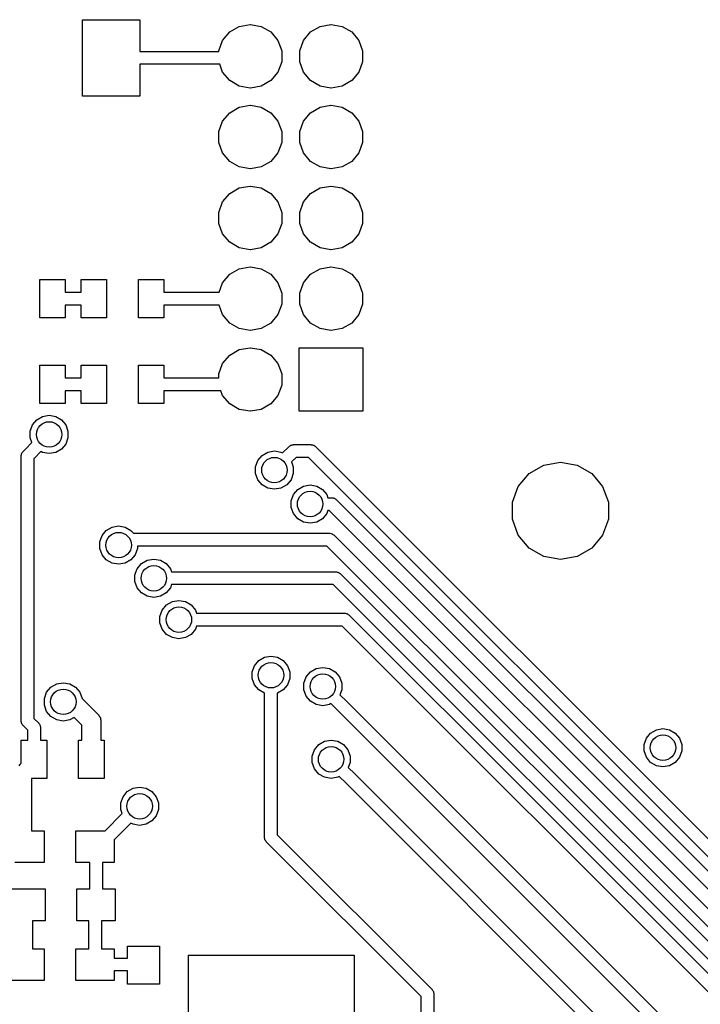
# Model space of a CAD drawing. Extents: x 85.4 to 167.1, y -165.3 to -88.8.
# Tile 14 of 17: x 138.6 to 149.3, y -106.1 to -90.7. Entities that reach past the tile are written whole.
import ezdxf

# ---------------------------------------------------------------- set-up
doc = ezdxf.new("R2010")
doc.units = 0
doc.header["$MEASUREMENT"] = 0
doc.layers.add('BLACK', color=7, linetype='CONTINUOUS')

msp = doc.modelspace()

# ---------------------------------------------------------------- linework, layer by layer
at = {"layer": 'Black'}
for p, q in [((139.55, -91.8545), (139.55, -90.6545)), ((139.55, -90.6545), (140.45, -90.6545)), ((140.45, -90.6545), (140.45, -91.1545)), ((141.862, -90.8461), (142.012, -90.7592)), ((142.012, -90.7592), (142.183, -90.7291)), ((142.183, -90.7291), (142.187, -90.7291)), ((142.187, -90.7291), (142.358, -90.7592)), ((142.358, -90.7592), (142.509, -90.8461)), ((143.132, -90.8461), (143.282, -90.7592)), ((143.282, -90.7592), (143.453, -90.7291)), ((143.453, -90.7291), (143.457, -90.7291)), ((143.457, -90.7291), (143.628, -90.7592)), ((143.628, -90.7592), (143.779, -90.8461)), ((141.691, -91.1423), (141.75, -90.9791)), ((141.75, -90.9791), (141.862, -90.8461)), ((142.509, -90.8461), (142.62, -90.9791)), ((142.62, -90.9791), (142.68, -91.1423)), ((142.961, -91.1423), (143.02, -90.9791)), ((143.02, -90.9791), (143.132, -90.8461)), ((143.779, -90.8461), (143.89, -90.9791)), ((143.89, -90.9791), (143.95, -91.1423)), ((140.45, -91.1545), (141.691, -91.1545)), ((141.691, -91.1545), (141.691, -91.1423)), ((142.68, -91.1423), (142.68, -91.3159)), ((142.961, -91.3159), (142.961, -91.1423)), ((143.95, -91.1423), (143.95, -91.3159)), ((141.705, -91.3545), (140.45, -91.3545)), ((140.45, -91.3545), (140.45, -91.8545)), ((141.75, -91.4791), (141.705, -91.3545)), ((142.68, -91.3159), (142.62, -91.4791)), ((143.02, -91.4791), (142.961, -91.3159)), ((143.95, -91.3159), (143.89, -91.4791)), ((141.862, -91.6121), (141.75, -91.4791)), ((142.62, -91.4791), (142.509, -91.6121)), ((143.132, -91.6121), (143.02, -91.4791)), ((143.89, -91.4791), (143.779, -91.6121)), ((142.012, -91.6989), (141.862, -91.6121)), ((142.183, -91.7291), (142.012, -91.6989)), ((142.187, -91.7291), (142.183, -91.7291)), ((142.358, -91.6989), (142.187, -91.7291)), ((142.509, -91.6121), (142.358, -91.6989)), ((143.282, -91.6989), (143.132, -91.6121)), ((143.453, -91.7291), (143.282, -91.6989)), ((143.457, -91.7291), (143.453, -91.7291)), ((143.628, -91.6989), (143.457, -91.7291)), ((143.779, -91.6121), (143.628, -91.6989)), ((140.45, -91.8545), (139.55, -91.8545)), ((141.862, -92.1161), (142.012, -92.0292)), ((142.012, -92.0292), (142.183, -91.9991)), ((142.183, -91.9991), (142.187, -91.9991)), ((142.187, -91.9991), (142.358, -92.0292)), ((142.358, -92.0292), (142.509, -92.1161)), ((143.132, -92.1161), (143.282, -92.0292)), ((143.282, -92.0292), (143.453, -91.9991)), ((143.453, -91.9991), (143.457, -91.9991)), ((143.457, -91.9991), (143.628, -92.0292)), ((143.628, -92.0292), (143.779, -92.1161)), ((141.75, -92.2491), (141.862, -92.1161)), ((142.509, -92.1161), (142.62, -92.2491)), ((143.02, -92.2491), (143.132, -92.1161)), ((143.779, -92.1161), (143.89, -92.2491)), ((141.691, -92.4123), (141.75, -92.2491)), ((142.62, -92.2491), (142.68, -92.4123)), ((142.961, -92.4123), (143.02, -92.2491)), ((143.89, -92.2491), (143.95, -92.4123)), ((141.691, -92.5859), (141.691, -92.4123)), ((142.68, -92.4123), (142.68, -92.5859)), ((142.961, -92.5859), (142.961, -92.4123)), ((143.95, -92.4123), (143.95, -92.5859)), ((141.75, -92.7491), (141.691, -92.5859)), ((142.68, -92.5859), (142.62, -92.7491)), ((143.02, -92.7491), (142.961, -92.5859)), ((143.95, -92.5859), (143.89, -92.7491)), ((141.862, -92.8821), (141.75, -92.7491)), ((142.62, -92.7491), (142.509, -92.8821)), ((143.132, -92.8821), (143.02, -92.7491)), ((143.89, -92.7491), (143.779, -92.8821)), ((142.012, -92.9689), (141.862, -92.8821)), ((142.183, -92.9991), (142.012, -92.9689)), ((142.358, -92.9689), (142.187, -92.9991)), ((142.509, -92.8821), (142.358, -92.9689)), ((143.282, -92.9689), (143.132, -92.8821)), ((143.453, -92.9991), (143.282, -92.9689)), ((143.628, -92.9689), (143.457, -92.9991)), ((143.779, -92.8821), (143.628, -92.9689)), ((142.187, -92.9991), (142.183, -92.9991)), ((143.457, -92.9991), (143.453, -92.9991)), ((141.862, -93.3861), (142.012, -93.2992)), ((142.012, -93.2992), (142.183, -93.2691)), ((142.183, -93.2691), (142.187, -93.2691)), ((142.187, -93.2691), (142.358, -93.2992)), ((142.358, -93.2992), (142.509, -93.3861)), ((143.132, -93.3861), (143.282, -93.2992)), ((143.282, -93.2992), (143.453, -93.2691)), ((143.453, -93.2691), (143.457, -93.2691)), ((143.457, -93.2691), (143.628, -93.2992)), ((143.628, -93.2992), (143.779, -93.3861)), ((141.75, -93.5191), (141.862, -93.3861)), ((142.509, -93.3861), (142.62, -93.5191)), ((143.02, -93.5191), (143.132, -93.3861)), ((143.779, -93.3861), (143.89, -93.5191)), ((141.691, -93.6823), (141.75, -93.5191)), ((142.62, -93.5191), (142.68, -93.6823)), ((142.961, -93.6823), (143.02, -93.5191)), ((143.89, -93.5191), (143.95, -93.6823)), ((141.691, -93.8559), (141.691, -93.6823)), ((142.68, -93.6823), (142.68, -93.8559)), ((142.961, -93.8559), (142.961, -93.6823)), ((143.95, -93.6823), (143.95, -93.8559)), ((141.75, -94.0191), (141.691, -93.8559)), ((142.68, -93.8559), (142.62, -94.0191)), ((143.02, -94.0191), (142.961, -93.8559)), ((143.95, -93.8559), (143.89, -94.0191)), ((141.862, -94.1521), (141.75, -94.0191)), ((142.62, -94.0191), (142.509, -94.1521)), ((143.132, -94.1521), (143.02, -94.0191)), ((143.89, -94.0191), (143.779, -94.1521)), ((142.012, -94.2389), (141.862, -94.1521)), ((142.509, -94.1521), (142.358, -94.2389)), ((143.282, -94.2389), (143.132, -94.1521)), ((143.779, -94.1521), (143.628, -94.2389)), ((142.183, -94.2691), (142.012, -94.2389)), ((142.187, -94.2691), (142.183, -94.2691)), ((142.358, -94.2389), (142.187, -94.2691)), ((143.453, -94.2691), (143.282, -94.2389)), ((143.457, -94.2691), (143.453, -94.2691)), ((143.628, -94.2389), (143.457, -94.2691)), ((142.012, -94.5692), (142.183, -94.5391)), ((142.183, -94.5391), (142.187, -94.5391)), ((142.187, -94.5391), (142.358, -94.5692)), ((143.282, -94.5692), (143.453, -94.5391)), ((143.453, -94.5391), (143.457, -94.5391)), ((143.457, -94.5391), (143.628, -94.5692)), ((141.75, -94.7891), (141.862, -94.6561)), ((141.862, -94.6561), (142.012, -94.5692)), ((142.358, -94.5692), (142.509, -94.6561)), ((142.509, -94.6561), (142.62, -94.7891)), ((143.02, -94.7891), (143.132, -94.6561)), ((143.132, -94.6561), (143.282, -94.5692)), ((143.628, -94.5692), (143.779, -94.6561)), ((143.779, -94.6561), (143.89, -94.7891)), ((138.879, -95.3391), (138.879, -94.7391)), ((138.879, -94.7391), (139.279, -94.7391)), ((139.279, -94.7391), (139.279, -94.9391)), ((139.529, -94.9391), (139.529, -94.7391)), ((139.529, -94.7391), (139.929, -94.7391)), ((139.929, -94.7391), (139.929, -95.3391)), ((140.429, -95.3391), (140.429, -94.7391)), ((140.429, -94.7391), (140.829, -94.7391)), ((140.829, -94.7391), (140.829, -94.9391)), ((141.696, -94.9391), (141.75, -94.7891)), ((142.62, -94.7891), (142.68, -94.9523)), ((142.961, -94.9523), (143.02, -94.7891)), ((143.89, -94.7891), (143.95, -94.9523)), ((139.279, -94.9391), (139.529, -94.9391)), ((140.829, -94.9391), (141.696, -94.9391)), ((142.68, -94.9523), (142.68, -95.1259)), ((142.961, -95.1259), (142.961, -94.9523)), ((143.95, -94.9523), (143.95, -95.1259)), ((139.529, -95.1391), (139.279, -95.1391)), ((139.279, -95.1391), (139.279, -95.3391)), ((139.529, -95.3391), (139.529, -95.1391)), ((141.696, -95.1391), (140.829, -95.1391)), ((140.829, -95.1391), (140.829, -95.3391)), ((141.75, -95.2891), (141.696, -95.1391)), ((142.68, -95.1259), (142.62, -95.2891)), ((143.02, -95.2891), (142.961, -95.1259)), ((143.95, -95.1259), (143.89, -95.2891)), ((141.862, -95.4221), (141.75, -95.2891)), ((142.62, -95.2891), (142.509, -95.4221)), ((143.132, -95.4221), (143.02, -95.2891)), ((143.89, -95.2891), (143.779, -95.4221)), ((139.279, -95.3391), (138.879, -95.3391)), ((139.929, -95.3391), (139.529, -95.3391)), ((140.829, -95.3391), (140.429, -95.3391)), ((142.012, -95.5089), (141.862, -95.4221)), ((142.509, -95.4221), (142.358, -95.5089)), ((143.282, -95.5089), (143.132, -95.4221)), ((143.779, -95.4221), (143.628, -95.5089)), ((142.183, -95.5391), (142.012, -95.5089)), ((142.187, -95.5391), (142.183, -95.5391)), ((142.358, -95.5089), (142.187, -95.5391)), ((143.453, -95.5391), (143.282, -95.5089)), ((143.457, -95.5391), (143.453, -95.5391)), ((143.628, -95.5089), (143.457, -95.5391)), ((141.75, -96.0591), (141.862, -95.9261)), ((141.862, -95.9261), (142.012, -95.8392)), ((142.012, -95.8392), (142.183, -95.8091)), ((142.183, -95.8091), (142.187, -95.8091)), ((142.187, -95.8091), (142.358, -95.8392)), ((142.358, -95.8392), (142.509, -95.9261)), ((142.509, -95.9261), (142.62, -96.0591)), ((142.955, -96.8091), (142.955, -95.8091)), ((142.955, -95.8091), (143.955, -95.8091)), ((143.955, -95.8091), (143.955, -96.8091)), ((138.879, -96.6853), (138.879, -96.0853)), ((138.879, -96.0853), (139.279, -96.0853)), ((139.279, -96.0853), (139.279, -96.2853)), ((139.529, -96.2853), (139.529, -96.0853)), ((139.529, -96.0853), (139.929, -96.0853)), ((139.929, -96.0853), (139.929, -96.6853)), ((140.429, -96.6853), (140.429, -96.0853)), ((140.429, -96.0853), (140.829, -96.0853)), ((140.829, -96.0853), (140.829, -96.2853)), ((141.691, -96.2223), (141.75, -96.0591)), ((142.62, -96.0591), (142.68, -96.2223)), ((141.691, -96.2853), (141.691, -96.2223)), ((142.68, -96.2223), (142.68, -96.3959)), ((139.279, -96.2853), (139.529, -96.2853)), ((140.829, -96.2853), (141.691, -96.2853)), ((142.68, -96.3959), (142.62, -96.5591)), ((139.529, -96.4853), (139.279, -96.4853)), ((139.279, -96.4853), (139.279, -96.6853)), ((139.529, -96.6853), (139.529, -96.4853)), ((141.724, -96.4853), (140.829, -96.4853)), ((140.829, -96.4853), (140.829, -96.6853)), ((141.75, -96.5591), (141.724, -96.4853)), ((139.279, -96.6853), (138.879, -96.6853)), ((139.929, -96.6853), (139.529, -96.6853)), ((140.829, -96.6853), (140.429, -96.6853)), ((141.862, -96.6921), (141.75, -96.5591)), ((142.012, -96.7789), (141.862, -96.6921)), ((142.509, -96.6921), (142.358, -96.7789)), ((142.62, -96.5591), (142.509, -96.6921)), ((142.183, -96.8091), (142.012, -96.7789)), ((142.187, -96.8091), (142.183, -96.8091)), ((142.358, -96.7789), (142.187, -96.8091)), ((143.955, -96.8091), (142.955, -96.8091)), ((138.765, -97.0221), (138.832, -96.942)), ((138.832, -96.942), (138.923, -96.8897)), ((138.923, -96.8897), (139.026, -96.8715)), ((139.026, -96.8715), (139.129, -96.8897)), ((139.129, -96.8897), (139.219, -96.942)), ((139.219, -96.942), (139.286, -97.0221)), ((138.729, -97.1204), (138.765, -97.0221)), ((138.729, -97.225), (138.729, -97.1204)), ((139.286, -97.0221), (139.322, -97.1204)), ((139.322, -97.1204), (139.322, -97.225)), ((138.655, -97.402), (138.756, -97.3004)), ((138.756, -97.3004), (138.729, -97.225)), ((139.286, -97.3233), (139.219, -97.4034)), ((139.322, -97.225), (139.286, -97.3233)), ((138.591, -97.4893), (138.594, -97.4764)), ((138.594, -97.4764), (138.596, -97.4726)), ((138.596, -97.4726), (138.597, -97.4683)), ((138.597, -97.4683), (138.604, -97.4576)), ((138.604, -97.4576), (138.611, -97.4463)), ((138.611, -97.4463), (138.614, -97.4435)), ((138.614, -97.4435), (138.617, -97.4399)), ((138.617, -97.4399), (138.655, -97.402)), ((138.898, -97.4416), (138.796, -97.5434)), ((138.923, -97.4557), (138.898, -97.4416)), ((139.026, -97.4738), (138.923, -97.4557)), ((139.129, -97.4557), (139.026, -97.4738)), ((139.219, -97.4034), (139.129, -97.4557)), ((142.371, -97.502), (142.461, -97.4497)), ((142.461, -97.4497), (142.564, -97.4315)), ((142.564, -97.4315), (142.667, -97.4497)), ((142.667, -97.4497), (142.692, -97.4638)), ((142.692, -97.4638), (142.794, -97.362)), ((142.794, -97.362), (142.797, -97.3595)), ((142.797, -97.3595), (142.8, -97.3561)), ((142.8, -97.3561), (142.811, -97.3496)), ((142.811, -97.3496), (142.822, -97.3421)), ((142.822, -97.3421), (142.826, -97.3409)), ((142.826, -97.3409), (142.83, -97.3387)), ((142.83, -97.3387), (142.843, -97.3365)), ((142.843, -97.3365), (142.856, -97.3331)), ((142.856, -97.3331), (142.86, -97.3335)), ((142.86, -97.3335), (142.864, -97.3327)), ((142.864, -97.3327), (143.14, -97.3327)), ((143.14, -97.3327), (143.144, -97.3335)), ((143.144, -97.3335), (143.149, -97.3331)), ((143.149, -97.3331), (143.161, -97.3365)), ((143.161, -97.3365), (143.174, -97.3387)), ((143.174, -97.3387), (143.178, -97.3409)), ((143.178, -97.3409), (143.182, -97.3421)), ((143.182, -97.3421), (143.193, -97.3496)), ((143.193, -97.3496), (143.204, -97.3561)), ((143.204, -97.3561), (143.207, -97.3595)), ((143.207, -97.3595), (143.211, -97.362)), ((143.211, -97.362), (151.129, -105.281)), ((138.588, -97.5019), (138.591, -97.4893)), ((138.588, -97.5063), (138.588, -97.5019)), ((138.588, -97.5106), (138.588, -97.5063)), ((138.588, -101.677), (138.588, -97.5106)), ((138.796, -97.5434), (138.788, -97.552)), ((138.788, -97.552), (138.788, -101.635)), ((142.268, -97.6804), (142.303, -97.5821)), ((142.303, -97.5821), (142.371, -97.502)), ((142.906, -97.5327), (142.833, -97.605)), ((142.833, -97.605), (142.861, -97.6804)), ((143.099, -97.5327), (142.906, -97.5327)), ((150.959, -105.393), (143.099, -97.5327)), ((146.795, -97.6528), (147.057, -97.6067)), ((147.057, -97.6067), (147.319, -97.6528)), ((142.268, -97.785), (142.268, -97.6804)), ((142.303, -97.8833), (142.268, -97.785)), ((142.861, -97.785), (142.825, -97.8833)), ((142.861, -97.6804), (142.861, -97.785)), ((146.395, -97.9891), (146.565, -97.7856)), ((146.565, -97.7856), (146.795, -97.6528)), ((147.319, -97.6528), (147.549, -97.7856)), ((147.549, -97.7856), (147.719, -97.9891)), ((142.371, -97.9634), (142.303, -97.8833)), ((142.825, -97.8833), (142.758, -97.9634)), ((142.461, -98.0157), (142.371, -97.9634)), ((142.564, -98.0338), (142.461, -98.0157)), ((142.667, -98.0157), (142.564, -98.0338)), ((142.758, -97.9634), (142.667, -98.0157)), ((142.864, -98.1155), (142.932, -98.0354)), ((142.932, -98.0354), (143.022, -97.9831)), ((143.022, -97.9831), (143.125, -97.9649)), ((143.125, -97.9649), (143.228, -97.9831)), ((143.228, -97.9831), (143.319, -98.0354)), ((143.319, -98.0354), (143.386, -98.1155)), ((146.304, -98.2387), (146.395, -97.9891)), ((147.719, -97.9891), (147.81, -98.2387)), ((142.829, -98.2138), (142.864, -98.1155)), ((142.829, -98.3184), (142.829, -98.2138)), ((143.386, -98.1155), (143.404, -98.1661)), ((143.404, -98.1661), (143.464, -98.1661)), ((143.464, -98.1661), (143.469, -98.1669)), ((143.469, -98.1669), (143.473, -98.1665)), ((143.473, -98.1665), (143.486, -98.1699)), ((143.486, -98.1699), (143.498, -98.1721)), ((143.498, -98.1721), (143.502, -98.1743)), ((143.502, -98.1743), (143.506, -98.1755)), ((143.506, -98.1755), (143.517, -98.183)), ((143.517, -98.183), (143.528, -98.1895)), ((143.528, -98.1895), (143.531, -98.1929)), ((143.531, -98.1929), (143.535, -98.1954)), ((143.535, -98.1954), (150.769, -105.43)), ((146.304, -98.5044), (146.304, -98.2387)), ((147.81, -98.2387), (147.81, -98.5044)), ((142.864, -98.4167), (142.829, -98.3184)), ((143.404, -98.3661), (143.386, -98.4167)), ((143.423, -98.3661), (143.404, -98.3661)), ((150.599, -105.542), (143.423, -98.3661)), ((142.932, -98.4968), (142.864, -98.4167)), ((143.022, -98.5491), (142.932, -98.4968)), ((143.125, -98.5672), (143.022, -98.5491)), ((143.228, -98.5491), (143.125, -98.5672)), ((143.319, -98.4968), (143.228, -98.5491)), ((143.386, -98.4167), (143.319, -98.4968)), ((146.395, -98.754), (146.304, -98.5044)), ((147.81, -98.5044), (147.719, -98.754)), ((139.857, -98.7607), (139.924, -98.6806)), ((139.924, -98.6806), (140.014, -98.6283)), ((140.014, -98.6283), (140.117, -98.6101)), ((140.117, -98.6101), (140.22, -98.6283)), ((140.22, -98.6283), (140.311, -98.6806)), ((140.311, -98.6806), (140.349, -98.7261)), ((139.821, -98.859), (139.857, -98.7607)), ((139.821, -98.9635), (139.821, -98.859)), ((140.349, -98.7261), (143.431, -98.7261)), ((143.431, -98.7261), (143.436, -98.7269)), ((143.436, -98.7269), (143.44, -98.7265)), ((143.44, -98.7265), (143.453, -98.7299)), ((143.453, -98.7299), (143.465, -98.7321)), ((143.465, -98.7321), (143.469, -98.7343)), ((143.469, -98.7343), (143.473, -98.7355)), ((143.473, -98.7355), (143.484, -98.743)), ((143.484, -98.743), (143.495, -98.7495)), ((143.495, -98.7495), (143.498, -98.7529)), ((143.498, -98.7529), (143.502, -98.7554)), ((143.502, -98.7554), (150.409, -105.663)), ((146.565, -98.9575), (146.395, -98.754)), ((147.719, -98.754), (147.549, -98.9575)), ((139.857, -99.0618), (139.821, -98.9635)), ((140.414, -98.9635), (140.378, -99.0618)), ((143.39, -98.9261), (140.414, -98.9261)), ((140.414, -98.9261), (140.414, -98.9635)), ((150.239, -105.775), (143.39, -98.9261)), ((146.795, -99.0903), (146.565, -98.9575)), ((147.549, -98.9575), (147.319, -99.0903)), ((139.924, -99.1419), (139.857, -99.0618)), ((140.014, -99.1942), (139.924, -99.1419)), ((140.311, -99.1419), (140.22, -99.1942)), ((140.378, -99.0618), (140.311, -99.1419)), ((140.477, -99.2022), (140.567, -99.1499)), ((140.567, -99.1499), (140.67, -99.1317)), ((140.67, -99.1317), (140.773, -99.1499)), ((140.773, -99.1499), (140.864, -99.2022)), ((147.057, -99.1365), (146.795, -99.0903)), ((147.319, -99.0903), (147.057, -99.1365)), ((140.117, -99.2124), (140.014, -99.1942)), ((140.22, -99.1942), (140.117, -99.2124)), ((140.374, -99.3806), (140.409, -99.2823)), ((140.409, -99.2823), (140.477, -99.2022)), ((140.864, -99.2022), (140.931, -99.2823)), ((140.931, -99.2823), (140.949, -99.3329)), ((140.949, -99.3329), (141.094, -99.3329)), ((141.094, -99.3329), (143.529, -99.3329)), ((143.529, -99.3329), (143.533, -99.3336)), ((143.533, -99.3336), (143.538, -99.3333)), ((143.538, -99.3333), (143.55, -99.3366)), ((143.55, -99.3366), (143.563, -99.3389)), ((143.563, -99.3389), (143.567, -99.3411)), ((140.374, -99.4852), (140.374, -99.3806)), ((140.409, -99.5834), (140.374, -99.4852)), ((143.567, -99.3411), (143.571, -99.3422)), ((143.571, -99.3422), (143.582, -99.3497)), ((143.582, -99.3497), (143.593, -99.3563)), ((143.593, -99.3563), (143.596, -99.3596)), ((143.596, -99.3596), (143.6, -99.3622)), ((143.6, -99.3622), (150.049, -105.812)), ((140.477, -99.6636), (140.409, -99.5834)), ((140.931, -99.5834), (140.864, -99.6636)), ((140.949, -99.5329), (140.931, -99.5834)), ((141.094, -99.5329), (140.949, -99.5329)), ((143.487, -99.5329), (141.094, -99.5329)), ((149.879, -105.924), (143.487, -99.5329)), ((140.567, -99.7159), (140.477, -99.6636)), ((140.67, -99.734), (140.567, -99.7159)), ((140.773, -99.7159), (140.67, -99.734)), ((140.864, -99.6636), (140.773, -99.7159)), ((140.87, -99.8522), (140.961, -99.7999)), ((140.961, -99.7999), (141.064, -99.7817)), ((141.064, -99.7817), (141.167, -99.7999)), ((141.167, -99.7999), (141.258, -99.8522)), ((140.767, -100.031), (140.803, -99.9323)), ((140.803, -99.9323), (140.87, -99.8522)), ((141.258, -99.8522), (141.325, -99.9323)), ((141.325, -99.9323), (141.343, -99.9829)), ((140.767, -100.135), (140.767, -100.031)), ((141.343, -99.9829), (143.67, -99.9829)), ((143.67, -99.9829), (143.674, -99.9836)), ((143.674, -99.9836), (143.678, -99.9832)), ((143.678, -99.9832), (143.691, -99.9866)), ((143.691, -99.9866), (143.704, -99.9889)), ((143.704, -99.9889), (143.708, -99.9911)), ((143.708, -99.9911), (143.712, -99.9922)), ((143.712, -99.9922), (143.723, -99.9997)), ((143.723, -99.9997), (143.734, -100.006)), ((143.734, -100.006), (143.737, -100.01)), ((143.737, -100.01), (143.74, -100.012)), ((143.74, -100.012), (149.689, -105.961)), ((140.803, -100.233), (140.767, -100.135)), ((140.87, -100.314), (140.803, -100.233)), ((141.325, -100.233), (141.258, -100.314)), ((141.343, -100.183), (141.325, -100.233)), ((143.628, -100.183), (141.343, -100.183)), ((149.519, -106.073), (143.628, -100.183)), ((140.961, -100.366), (140.87, -100.314)), ((141.064, -100.384), (140.961, -100.366)), ((141.167, -100.366), (141.064, -100.384)), ((141.258, -100.314), (141.167, -100.366)), ((142.25, -100.807), (142.317, -100.727)), ((142.317, -100.727), (142.407, -100.674)), ((142.407, -100.674), (142.51, -100.656)), ((142.51, -100.656), (142.613, -100.674)), ((142.613, -100.674), (142.704, -100.727)), ((142.704, -100.727), (142.771, -100.807)), ((142.214, -100.905), (142.25, -100.807)), ((142.771, -100.807), (142.807, -100.905)), ((143.131, -100.903), (143.222, -100.851)), ((143.222, -100.851), (143.325, -100.833)), ((143.325, -100.833), (143.428, -100.851)), ((143.428, -100.851), (143.518, -100.903)), ((142.214, -101.01), (142.214, -100.905)), ((142.25, -101.108), (142.214, -101.01)), ((142.807, -101.01), (142.771, -101.108)), ((142.807, -100.905), (142.807, -101.01)), ((143.028, -101.082), (143.064, -100.983)), ((143.064, -100.983), (143.131, -100.903)), ((143.518, -100.903), (143.585, -100.983)), ((143.585, -100.983), (143.621, -101.082)), ((138.987, -101.224), (139.054, -101.144)), ((139.054, -101.144), (139.145, -101.092)), ((139.145, -101.092), (139.248, -101.074)), ((139.248, -101.074), (139.351, -101.092)), ((139.351, -101.092), (139.441, -101.144)), ((139.441, -101.144), (139.508, -101.224)), ((142.317, -101.188), (142.25, -101.108)), ((142.407, -101.24), (142.317, -101.188)), ((142.704, -101.188), (142.613, -101.24)), ((142.771, -101.108), (142.704, -101.188)), ((143.028, -101.186), (143.028, -101.082)), ((143.064, -101.284), (143.028, -101.186)), ((143.621, -101.186), (143.594, -101.262)), ((143.621, -101.082), (143.621, -101.186)), ((138.951, -101.323), (138.987, -101.224)), ((138.951, -101.427), (138.951, -101.323)), ((139.508, -101.224), (139.543, -101.32)), ((139.543, -101.32), (139.795, -101.572)), ((142.41, -101.241), (142.407, -101.24)), ((142.41, -103.507), (142.41, -101.241)), ((142.613, -101.24), (142.61, -101.241)), ((142.61, -101.241), (142.61, -103.466)), ((143.131, -101.365), (143.064, -101.284)), ((143.594, -101.262), (143.695, -101.363)), ((138.987, -101.525), (138.951, -101.427)), ((143.222, -101.417), (143.131, -101.365)), ((143.325, -101.435), (143.222, -101.417)), ((143.428, -101.417), (143.325, -101.435)), ((143.452, -101.403), (143.428, -101.417)), ((143.554, -101.505), (143.452, -101.403)), ((148.903, -106.854), (143.554, -101.505)), ((143.554, -101.505), (143.554, -101.505)), ((143.695, -101.363), (143.695, -101.363)), ((143.695, -101.363), (149.074, -106.742)), ((138.788, -101.635), (138.86, -101.707)), ((139.054, -101.606), (138.987, -101.525)), ((139.145, -101.658), (139.054, -101.606)), ((139.248, -101.676), (139.145, -101.658)), ((139.351, -101.658), (139.248, -101.676)), ((139.418, -101.619), (139.351, -101.658)), ((139.539, -101.74), (139.418, -101.619)), ((139.795, -101.572), (139.799, -101.577)), ((139.799, -101.577), (139.804, -101.582)), ((139.804, -101.582), (139.814, -101.599)), ((139.814, -101.599), (139.825, -101.615)), ((139.825, -101.615), (139.827, -101.621)), ((139.827, -101.621), (139.83, -101.627)), ((139.83, -101.627), (139.833, -101.646)), ((139.833, -101.646), (139.838, -101.665)), ((138.588, -101.681), (138.588, -101.677)), ((138.588, -101.686), (138.588, -101.681)), ((138.591, -101.698), (138.588, -101.686)), ((138.594, -101.711), (138.591, -101.698)), ((138.596, -101.715), (138.594, -101.711)), ((138.597, -101.719), (138.596, -101.715)), ((138.604, -101.73), (138.597, -101.719)), ((138.611, -101.741), (138.604, -101.73)), ((138.614, -101.744), (138.611, -101.741)), ((138.617, -101.748), (138.614, -101.744)), ((138.689, -101.82), (138.617, -101.748)), ((138.86, -101.707), (138.862, -101.711)), ((138.862, -101.711), (138.865, -101.714)), ((138.865, -101.714), (138.872, -101.725)), ((138.872, -101.725), (138.88, -101.736)), ((138.88, -101.736), (138.881, -101.74)), ((138.881, -101.74), (138.883, -101.744)), ((138.883, -101.744), (138.885, -101.757)), ((138.885, -101.757), (138.889, -101.769)), ((138.889, -101.769), (138.888, -101.774)), ((138.888, -101.774), (138.889, -101.778)), ((138.889, -101.778), (138.889, -101.978)), ((139.539, -101.978), (139.539, -101.74)), ((139.838, -101.665), (139.838, -101.672)), ((139.838, -101.672), (139.839, -101.678)), ((139.839, -101.678), (139.839, -101.978)), ((148.473, -101.865), (148.564, -101.812)), ((148.564, -101.812), (148.667, -101.794)), ((148.667, -101.794), (148.77, -101.812)), ((148.77, -101.812), (148.861, -101.865)), ((138.689, -101.978), (138.689, -101.82)), ((148.37, -102.043), (148.406, -101.945)), ((148.406, -101.945), (148.473, -101.865)), ((148.861, -101.865), (148.928, -101.945)), ((148.928, -101.945), (148.964, -102.043)), ((138.589, -102.337), (138.589, -101.978)), ((138.589, -101.978), (138.689, -101.978)), ((138.889, -101.978), (138.989, -101.978)), ((138.989, -101.978), (138.989, -102.578)), ((139.489, -102.578), (139.489, -101.978)), ((139.489, -101.978), (139.539, -101.978)), ((139.839, -101.978), (139.889, -101.978)), ((139.889, -101.978), (139.889, -102.578)), ((143.194, -102.128), (143.262, -102.047)), ((143.262, -102.047), (143.352, -101.995)), ((143.352, -101.995), (143.455, -101.977)), ((143.455, -101.977), (143.558, -101.995)), ((143.558, -101.995), (143.649, -102.047)), ((143.649, -102.047), (143.716, -102.128)), ((148.37, -102.147), (148.37, -102.043)), ((148.964, -102.043), (148.964, -102.147)), ((143.159, -102.226), (143.194, -102.128)), ((143.159, -102.33), (143.159, -102.226)), ((143.716, -102.128), (143.752, -102.226)), ((143.752, -102.226), (143.752, -102.33)), ((148.406, -102.246), (148.37, -102.147)), ((148.473, -102.326), (148.406, -102.246)), ((148.928, -102.246), (148.861, -102.326)), ((148.964, -102.147), (148.928, -102.246)), ((138.556, -102.378), (138.564, -102.367)), ((138.564, -102.367), (138.57, -102.356)), ((138.57, -102.356), (138.574, -102.353)), ((138.574, -102.353), (138.576, -102.349)), ((138.576, -102.349), (138.589, -102.337)), ((143.194, -102.429), (143.159, -102.33)), ((143.262, -102.509), (143.194, -102.429)), ((143.752, -102.33), (143.724, -102.406)), ((143.724, -102.406), (143.826, -102.507)), ((148.564, -102.378), (148.473, -102.326)), ((148.667, -102.396), (148.564, -102.378)), ((148.77, -102.378), (148.667, -102.396)), ((148.861, -102.326), (148.77, -102.378)), ((138.989, -102.578), (138.747, -102.578)), ((138.747, -102.578), (138.747, -103.4)), ((139.889, -102.578), (139.489, -102.578)), ((143.352, -102.561), (143.262, -102.509)), ((143.455, -102.579), (143.352, -102.561)), ((143.558, -102.561), (143.455, -102.579)), ((143.583, -102.547), (143.558, -102.561)), ((143.685, -102.649), (143.583, -102.547)), ((143.826, -102.507), (143.826, -102.507)), ((143.826, -102.507), (148.714, -107.396)), ((140.253, -102.785), (140.344, -102.733)), ((140.344, -102.733), (140.447, -102.715)), ((140.447, -102.715), (140.55, -102.733)), ((140.55, -102.733), (140.64, -102.785)), ((148.543, -107.508), (143.685, -102.649)), ((143.685, -102.649), (143.685, -102.649)), ((140.15, -102.964), (140.186, -102.865)), ((140.186, -102.865), (140.253, -102.785)), ((140.64, -102.785), (140.707, -102.865)), ((140.707, -102.865), (140.743, -102.964)), ((140.15, -103.068), (140.15, -102.964)), ((140.743, -102.964), (140.743, -103.068)), ((139.905, -103.4), (140.173, -103.132)), ((140.173, -103.132), (140.15, -103.068)), ((140.707, -103.166), (140.64, -103.247)), ((140.743, -103.068), (140.707, -103.166)), ((140.309, -103.279), (140.047, -103.541)), ((140.344, -103.299), (140.309, -103.279)), ((140.447, -103.317), (140.344, -103.299)), ((140.55, -103.299), (140.447, -103.317)), ((140.64, -103.247), (140.55, -103.299)), ((138.747, -103.4), (138.947, -103.4)), ((138.947, -103.4), (138.947, -103.9)), ((139.447, -103.9), (139.447, -103.4)), ((139.447, -103.4), (139.905, -103.4)), ((142.411, -103.511), (142.41, -103.507)), ((142.411, -103.516), (142.411, -103.511)), ((142.414, -103.528), (142.411, -103.516)), ((142.61, -103.466), (145.037, -105.892)), ((140.047, -103.541), (140.047, -103.9)), ((142.416, -103.541), (142.414, -103.528)), ((142.419, -103.545), (142.416, -103.541)), ((142.42, -103.549), (142.419, -103.545)), ((142.427, -103.56), (142.42, -103.549)), ((142.434, -103.571), (142.427, -103.56)), ((142.437, -103.574), (142.434, -103.571)), ((142.44, -103.578), (142.437, -103.574)), ((144.867, -106.005), (142.44, -103.578)), ((138.947, -103.9), (138.488, -103.9)), ((139.663, -103.9), (139.447, -103.9)), ((139.663, -104.314), (139.663, -103.9)), ((140.047, -103.9), (139.863, -103.9)), ((139.863, -103.9), (139.863, -104.314)), ((138.363, -104.314), (138.963, -104.314)), ((138.963, -104.314), (138.963, -104.814)), ((139.463, -104.814), (139.463, -104.314)), ((139.463, -104.314), (139.663, -104.314)), ((139.863, -104.314), (140.063, -104.314)), ((140.063, -104.314), (140.063, -104.814)), ((138.963, -104.814), (138.763, -104.814)), ((138.763, -104.814), (138.763, -105.254)), ((139.647, -104.814), (139.463, -104.814)), ((139.647, -105.254), (139.647, -104.814)), ((140.063, -104.814), (139.847, -104.814)), ((139.847, -104.814), (139.847, -105.254)), ((140.259, -105.404), (140.259, -105.213)), ((140.259, -105.213), (140.759, -105.213)), ((140.759, -105.213), (140.759, -105.813)), ((138.763, -105.254), (138.947, -105.254)), ((138.947, -105.254), (138.947, -105.754)), ((139.447, -105.754), (139.447, -105.254)), ((139.447, -105.254), (139.647, -105.254)), ((139.847, -105.254), (140.047, -105.254)), ((140.047, -105.254), (140.047, -105.404)), ((141.215, -106.513), (141.215, -105.357)), ((141.215, -105.357), (143.815, -105.357)), ((143.815, -105.357), (143.815, -106.857)), ((140.047, -105.404), (140.259, -105.404)), ((140.259, -105.604), (140.047, -105.604)), ((140.047, -105.604), (140.047, -105.754)), ((140.259, -105.813), (140.259, -105.604)), ((138.947, -105.754), (138.347, -105.754)), ((140.047, -105.754), (139.447, -105.754)), ((140.759, -105.813), (140.259, -105.813)), ((145.037, -105.892), (145.04, -105.896)), ((145.04, -105.896), (145.043, -105.899)), ((145.043, -105.899), (145.05, -105.91)), ((145.05, -105.91), (145.057, -105.921)), ((145.057, -105.921), (145.058, -105.925)), ((145.058, -105.925), (145.061, -105.929)), ((145.061, -105.929), (145.063, -105.942)), ((145.063, -105.942), (145.066, -105.954)), ((145.066, -105.954), (145.066, -105.959)), ((145.066, -105.959), (145.067, -105.963)), ((145.067, -105.963), (145.067, -111.06)), ((144.867, -110.956), (144.867, -106.005))]:
    msp.add_line(p, q, dxfattribs=at)
for centre in [(139.026, -97.1727), (142.564, -97.7327), (143.125, -98.2661), (140.117, -98.9113), (140.67, -99.4329), (141.064, -100.083), (142.51, -100.957), (143.325, -101.134), (139.248, -101.375), (148.667, -102.095), (143.455, -102.278), (140.447, -103.016)]:
    msp.add_circle(centre, 0.2, dxfattribs=at)

doc.saveas('drawing.dxf')
